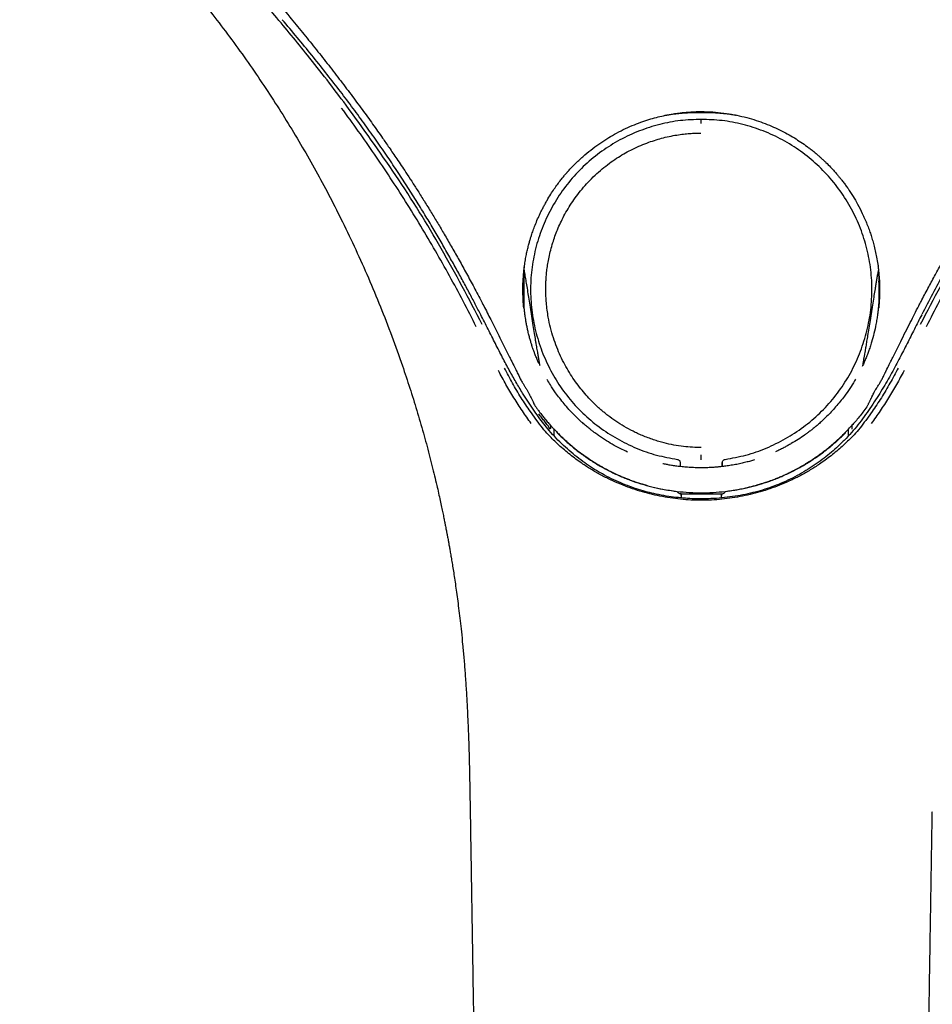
# Model space of a CAD drawing. Header units: millimetres. Extents: x 8 to 1762, y 12 to 2803.
# Tile 70 of 119: x 813 to 870, y 2290 to 2351. Entities that reach past the tile are written whole.
import ezdxf

# ---------------------------------------------------------------- set-up
doc = ezdxf.new("R2010")
doc.units = ezdxf.units.MM

msp = doc.modelspace()

# ---------------------------------------------------------------- linework, layer by layer
at = {"color": 7, "linetype": 'Continuous', "lineweight": 30}
for p, q in [((842.087, 2332.866), (842.082, 2332.87)), ((844.556, 2332.719), (844.554, 2332.749)), ((866.433, 2332.732), (866.434, 2332.757)), ((868.9, 2332.871), (868.897, 2332.867)), ((845.355, 2325.802), (844.963, 2326.349)), ((866.025, 2326.349), (865.633, 2325.802)), ((846.146, 2325.571), (846.183, 2325.504)), ((846.18, 2325.521), (846.183, 2325.504)), ((864.805, 2325.504), (864.842, 2325.571)), ((864.805, 2325.504), (864.814, 2325.553)), ((846.408, 2325.04), (846.408, 2324.866)), ((864.58, 2324.865), (864.58, 2325.04)), ((854.196, 2323.2), (854.196, 2322.957)), ((854.209, 2322.955), (854.209, 2323.221)), ((856.778, 2323.222), (856.778, 2322.955)), ((856.792, 2322.957), (856.792, 2323.2)), ((854.254, 2321.273), (855.494, 2321.274)), ((854.271, 2321.03), (854.254, 2321.273)), ((854.254, 2321.273), (854.254, 2321.032)), ((854.254, 2321.273), (854.254, 2321.273)), ((855.494, 2321.274), (856.733, 2321.273)), ((856.733, 2321.273), (856.716, 2321.022)), ((856.734, 2321.273), (856.733, 2321.273)), ((856.734, 2321.023), (856.734, 2321.273)), ((856.994, 2321.423), (857.369, 2321.479)), ((841.253, 2301.674), (841.253, 2301.674)), ((869.735, 2301.674), (869.734, 2301.674))]:
    msp.add_line(p, q, dxfattribs=at)
at = {"color": 7, "linetype": 'Continuous', "lineweight": 30, "flags": 128}
msp.add_lwpolyline([(846.595, 2325.078), (846.6, 2325.064), (846.605, 2325.047), (846.607, 2325.043), (846.607, 2325.042), (846.608, 2325.041), (846.608, 2325.041), (846.608, 2325.041)], dxfattribs=at)
at = {"color": 7, "linetype": 'Continuous', "lineweight": 30}
for points, knots in [([(816.021, 2365.869), (816.228, 2365.632), (816.634, 2365.168), (817.244, 2364.501), (817.835, 2363.869), (818.404, 2363.271), (818.95, 2362.707), (819.47, 2362.174), (819.978, 2361.657), (820.47, 2361.154), (820.946, 2360.669), (821.387, 2360.218), (821.794, 2359.801), (822.149, 2359.437), (822.457, 2359.121), (822.727, 2358.842), (822.99, 2358.57), (823.253, 2358.297), (823.517, 2358.022), (823.903, 2357.619), (824.411, 2357.083), (825.176, 2356.27), (826.077, 2355.298), (827.106, 2354.166), (828.126, 2353.018), (829.133, 2351.857), (830.058, 2350.764), (830.904, 2349.739), (831.674, 2348.787), (832.434, 2347.826), (833.177, 2346.865), (833.895, 2345.915), (834.58, 2344.989), (835.228, 2344.092), (835.711, 2343.408), (836.049, 2342.923), (836.26, 2342.618), (836.489, 2342.283), (836.737, 2341.917), (837.004, 2341.52), (837.308, 2341.061), (837.651, 2340.537), (838.032, 2339.943), (838.435, 2339.302), (838.842, 2338.641), (839.252, 2337.963), (839.661, 2337.271), (840.085, 2336.539), (840.522, 2335.769), (840.972, 2334.959), (841.432, 2334.108), (841.806, 2333.406), (842.022, 2332.986), (842.085, 2332.865)], [0, 0, 0, 0, 0.022688, 0.044418, 0.065177, 0.084954, 0.103741, 0.121534, 0.138333, 0.155684, 0.17186, 0.18687, 0.200718, 0.213408, 0.223101, 0.232101, 0.241041, 0.250022, 0.259043, 0.268107, 0.289637, 0.311403, 0.347243, 0.383434, 0.419609, 0.455783, 0.491975, 0.520776, 0.549606, 0.578461, 0.607317, 0.635505, 0.662667, 0.688794, 0.713878, 0.721936, 0.730628, 0.740197, 0.750641, 0.76196, 0.774153, 0.78964, 0.806336, 0.82424, 0.843351, 0.861433, 0.880479, 0.90049, 0.92147, 0.943424, 0.966359, 0.990285, 1, 1, 1, 1]), ([(868.903, 2332.865), (868.95, 2332.956), (869.135, 2333.316), (869.46, 2333.93), (869.871, 2334.694), (870.27, 2335.418), (870.655, 2336.104), (871.025, 2336.752), (871.391, 2337.38), (871.751, 2337.987), (872.103, 2338.571), (872.434, 2339.11), (872.744, 2339.606), (873.04, 2340.074), (873.325, 2340.518), (873.608, 2340.953), (873.889, 2341.379), (874.175, 2341.806), (874.465, 2342.234), (874.759, 2342.663), (875.057, 2343.094), (875.549, 2343.797), (876.246, 2344.77), (877.157, 2346.005), (878.09, 2347.231), (879.039, 2348.444), (879.912, 2349.529), (880.702, 2350.49), (881.406, 2351.329), (882.118, 2352.161), (882.835, 2352.985), (883.546, 2353.788), (884.24, 2354.56), (884.912, 2355.298), (885.566, 2356.005), (886.073, 2356.548), (886.446, 2356.944), (886.7, 2357.213), (886.977, 2357.505), (887.281, 2357.823), (887.61, 2358.167), (887.99, 2358.562), (888.423, 2359.009), (888.912, 2359.513), (889.438, 2360.053), (889.979, 2360.605), (890.531, 2361.169), (891.093, 2361.742), (891.684, 2362.344), (892.301, 2362.978), (892.942, 2363.646), (893.605, 2364.35), (894.286, 2365.092), (894.736, 2365.606), (894.966, 2365.869)], [0, 0, 0, 0, 0.007311, 0.028852, 0.049414, 0.069008, 0.087638, 0.105308, 0.122023, 0.139306, 0.155436, 0.170412, 0.184235, 0.196904, 0.209679, 0.22166, 0.233716, 0.245852, 0.258065, 0.270356, 0.282724, 0.295167, 0.331131, 0.367446, 0.40376, 0.440053, 0.476308, 0.502114, 0.527905, 0.553691, 0.579481, 0.605067, 0.629405, 0.652927, 0.675637, 0.697536, 0.705555, 0.714217, 0.723749, 0.734153, 0.74543, 0.757581, 0.77303, 0.789701, 0.807599, 0.82673, 0.844859, 0.863985, 0.884119, 0.90528, 0.927461, 0.950653, 0.974839, 1, 1, 1, 1]), ([(813.475, 2364.071), (813.633, 2363.891), (813.939, 2363.541), (814.391, 2363.039), (814.817, 2362.573), (815.216, 2362.143), (815.585, 2361.748), (815.924, 2361.389), (816.233, 2361.064), (816.512, 2360.771), (816.756, 2360.515), (816.966, 2360.295), (817.144, 2360.11), (817.298, 2359.949), (817.427, 2359.814), (817.531, 2359.705), (817.611, 2359.622), (817.669, 2359.561), (817.713, 2359.515), (817.751, 2359.475), (817.789, 2359.436), (817.827, 2359.396), (817.865, 2359.356), (817.936, 2359.282), (818.05, 2359.163), (818.208, 2358.998), (818.383, 2358.814), (818.574, 2358.613), (818.787, 2358.389), (819.039, 2358.125), (819.331, 2357.815), (819.667, 2357.458), (820.032, 2357.066), (820.426, 2356.641), (820.848, 2356.18), (821.297, 2355.684), (821.769, 2355.155), (822.254, 2354.605), (822.74, 2354.045), (823.221, 2353.483), (823.696, 2352.917), (824.375, 2352.094), (825.247, 2351.004), (826.294, 2349.63), (827.31, 2348.234), (828.292, 2346.817), (829.236, 2345.387), (830.14, 2343.944), (831.005, 2342.489), (831.831, 2341.025), (832.622, 2339.547), (833.413, 2337.988), (834.2, 2336.338), (834.98, 2334.593), (835.72, 2332.816), (836.421, 2331.007), (837.02, 2329.333), (837.53, 2327.801), (837.961, 2326.417), (838.296, 2325.266), (838.546, 2324.354), (838.723, 2323.687), (838.891, 2323.029), (839.046, 2322.4), (839.181, 2321.83), (839.297, 2321.322), (839.397, 2320.873), (839.484, 2320.469), (839.559, 2320.11), (839.624, 2319.795), (839.678, 2319.525), (839.722, 2319.306), (839.755, 2319.136), (839.779, 2319.01), (839.796, 2318.919), (839.81, 2318.847), (839.821, 2318.789), (839.833, 2318.728), (839.847, 2318.649), (839.869, 2318.534), (839.898, 2318.374), (839.934, 2318.176), (839.976, 2317.939), (840.024, 2317.664), (840.078, 2317.349), (840.137, 2316.996), (840.199, 2316.604), (840.266, 2316.172), (840.336, 2315.702), (840.408, 2315.192), (840.482, 2314.643), (840.557, 2314.055), (840.632, 2313.427), (840.709, 2312.73), (840.786, 2311.961), (840.863, 2311.117), (840.934, 2310.222), (840.999, 2309.278), (841.057, 2308.284), (841.106, 2307.262), (841.148, 2306.213), (841.181, 2305.139), (841.208, 2304.022), (841.23, 2302.86), (841.242, 2302.071), (841.249, 2301.67)], [0, 0, 0, 0, 0.010357, 0.020075, 0.029155, 0.037599, 0.045405, 0.052451, 0.058884, 0.064701, 0.069905, 0.074103, 0.077793, 0.080976, 0.083652, 0.08582, 0.087479, 0.088632, 0.089428, 0.090212, 0.090996, 0.091781, 0.092567, 0.093362, 0.096216, 0.099632, 0.103157, 0.10713, 0.111551, 0.116421, 0.122801, 0.129817, 0.137468, 0.145755, 0.154676, 0.164233, 0.174424, 0.18502, 0.195596, 0.206143, 0.216661, 0.227149, 0.251759, 0.276211, 0.300857, 0.325337, 0.349654, 0.373808, 0.397799, 0.421627, 0.445302, 0.469041, 0.495895, 0.522941, 0.550181, 0.577614, 0.60524, 0.625623, 0.646109, 0.666699, 0.676442, 0.686208, 0.695975, 0.705208, 0.713679, 0.720815, 0.727304, 0.733143, 0.738334, 0.742876, 0.746769, 0.750013, 0.752319, 0.754129, 0.755441, 0.756259, 0.757221, 0.757946, 0.758888, 0.760626, 0.762918, 0.765762, 0.76916, 0.77311, 0.777614, 0.782671, 0.78828, 0.794444, 0.80116, 0.808429, 0.816252, 0.824628, 0.833558, 0.84304, 0.854318, 0.866289, 0.878954, 0.892313, 0.906367, 0.921116, 0.935659, 0.950818, 0.966594, 0.982987, 1, 1, 1, 1]), ([(831.221, 2348.326), (830.889, 2348.738), (830.224, 2349.561), (829.208, 2350.78), (828.518, 2351.583), (828.174, 2351.984)], [0, 0, 0, 0, 0.333391, 0.666685, 1, 1, 1, 1]), ([(841.899, 2332.324), (841.786, 2332.543), (841.554, 2332.994), (841.188, 2333.688), (840.796, 2334.419), (840.375, 2335.187), (839.925, 2335.991), (839.454, 2336.813), (838.962, 2337.651), (838.45, 2338.503), (837.907, 2339.383), (837.332, 2340.291), (836.724, 2341.223), (836.081, 2342.179), (835.402, 2343.159), (834.686, 2344.161), (833.933, 2345.185), (833.146, 2346.224), (832.327, 2347.276), (831.475, 2348.342), (830.586, 2349.427), (829.974, 2350.151), (829.663, 2350.518)], [0, 0, 0, 0, 0.033686, 0.069444, 0.107275, 0.147181, 0.189161, 0.233212, 0.276637, 0.321891, 0.368961, 0.417833, 0.468485, 0.520896, 0.575094, 0.631088, 0.688874, 0.748452, 0.808714, 0.870715, 0.934469, 1, 1, 1, 1]), ([(881.324, 2350.518), (881.165, 2350.331), (880.837, 2349.943), (880.334, 2349.341), (879.807, 2348.701), (879.256, 2348.021), (878.682, 2347.301), (878.099, 2346.556), (877.509, 2345.786), (876.913, 2344.992), (876.302, 2344.159), (875.676, 2343.286), (875.039, 2342.372), (874.392, 2341.417), (873.737, 2340.418), (873.075, 2339.376), (872.407, 2338.291), (871.739, 2337.169), (871.073, 2336.012), (870.409, 2334.821), (869.745, 2333.593), (869.313, 2332.758), (869.095, 2332.337)], [0, 0, 0, 0, 0.033607, 0.069267, 0.106986, 0.146767, 0.188614, 0.232533, 0.275843, 0.320998, 0.368, 0.416847, 0.467535, 0.520062, 0.574439, 0.630653, 0.688686, 0.748517, 0.809011, 0.871204, 0.935081, 1, 1, 1, 1]), ([(833.594, 2345.256), (833.206, 2345.772), (832.428, 2346.805), (831.624, 2347.819), (831.221, 2348.326)], [0, 0, 0, 0, 0.499473, 1, 1, 1, 1]), ([(841.625, 2331.579), (841.357, 2332.107), (840.821, 2333.16), (839.978, 2334.721), (839.107, 2336.266), (838.205, 2337.794), (837.279, 2339.296), (836.33, 2340.771), (835.357, 2342.221), (834.357, 2343.655), (833.667, 2344.596), (833.322, 2345.066)], [0, 0, 0, 0, 0.112178, 0.224231, 0.336192, 0.448096, 0.559977, 0.669874, 0.779819, 0.889848, 1, 1, 1, 1]), ([(841.991, 2331.722), (841.17, 2333.291), (839.53, 2336.425), (836.715, 2340.942), (834.635, 2343.818), (833.594, 2345.256)], [0, 0, 0, 0, 0.333731, 0.666746, 1, 1, 1, 1]), ([(844.553, 2332.749), (844.543, 2332.862), (844.521, 2333.102), (844.502, 2333.484), (844.496, 2333.812), (844.499, 2334.074), (844.504, 2334.258), (844.512, 2334.448), (844.525, 2334.644), (844.541, 2334.847), (844.567, 2335.112), (844.607, 2335.427), (844.664, 2335.78), (844.727, 2336.103), (844.794, 2336.396), (844.861, 2336.661), (844.926, 2336.896), (844.989, 2337.102), (845.063, 2337.332), (845.159, 2337.609), (845.291, 2337.955), (845.422, 2338.263), (845.541, 2338.523), (845.639, 2338.726), (845.745, 2338.936), (845.862, 2339.154), (846.017, 2339.427), (846.206, 2339.739), (846.426, 2340.073), (846.636, 2340.369), (846.826, 2340.619), (846.994, 2340.828), (847.134, 2340.995), (847.226, 2341.1), (847.272, 2341.153), (847.284, 2341.166), (847.296, 2341.179), (847.307, 2341.192), (847.319, 2341.205), (847.33, 2341.217), (847.492, 2341.396), (847.81, 2341.726), (848.3, 2342.174), (848.795, 2342.575), (849.289, 2342.931), (849.778, 2343.245), (850.289, 2343.537), (850.818, 2343.804), (851.36, 2344.041), (851.878, 2344.236), (852.369, 2344.395), (852.829, 2344.521), (853.258, 2344.62), (853.652, 2344.695), (854.012, 2344.75), (854.335, 2344.79), (854.608, 2344.815), (854.834, 2344.831), (855.018, 2344.841), (855.174, 2344.846), (855.305, 2344.849), (855.408, 2344.851), (855.468, 2344.851), (855.493, 2344.851)], [0, 0, 0, 0, 0.018563, 0.039364, 0.062392, 0.072047, 0.082045, 0.092387, 0.103073, 0.114104, 0.125481, 0.14647, 0.165906, 0.1838, 0.200156, 0.214977, 0.228261, 0.240005, 0.250196, 0.267675, 0.287807, 0.310594, 0.322259, 0.334516, 0.347366, 0.360809, 0.374848, 0.398671, 0.420451, 0.440188, 0.457879, 0.471751, 0.484033, 0.493522, 0.49451, 0.495482, 0.496439, 0.497379, 0.498304, 0.499213, 0.500107, 0.53784, 0.574017, 0.60867, 0.641823, 0.673494, 0.703693, 0.738003, 0.770219, 0.80035, 0.828402, 0.854381, 0.878288, 0.900126, 0.919893, 0.937589, 0.953209, 0.964636, 0.974616, 0.983146, 0.990222, 0.99584, 1, 1, 1, 1]), ([(853.231, 2344.61), (853.269, 2344.618), (853.343, 2344.632), (853.44, 2344.649), (853.535, 2344.665), (853.652, 2344.684), (853.784, 2344.703), (853.917, 2344.72), (854.029, 2344.732), (854.106, 2344.741), (854.169, 2344.747), (854.263, 2344.755), (854.39, 2344.766), (854.556, 2344.777), (854.762, 2344.788), (855.006, 2344.796), (855.254, 2344.8), (855.422, 2344.797), (855.494, 2344.796)], [0, 0, 0, 0, 0.0754804, 0.1476606, 0.2161176, 0.2819516, 0.351736, 0.4197353, 0.4777647, 0.5260627, 0.5535657, 0.5887311, 0.6341453, 0.6906558, 0.7586803, 0.8384498, 0.9301115, 1, 1, 1, 1]), ([(855.493, 2344.854), (855.494, 2344.843), (855.494, 2344.827), (855.495, 2344.802), (855.494, 2344.8), (855.494, 2344.8)], [0, 0, 0, 0, 0.573073, 0.8576782, 1, 1, 1, 1]), ([(855.493, 2344.851), (855.729, 2344.846), (856.192, 2344.837), (856.872, 2344.769), (857.523, 2344.665), (858.144, 2344.527), (858.736, 2344.361), (859.296, 2344.17), (859.825, 2343.958), (860.324, 2343.729), (860.791, 2343.486), (861.229, 2343.232), (861.636, 2342.971), (861.929, 2342.765), (862.12, 2342.624), (862.223, 2342.545), (862.359, 2342.439), (862.522, 2342.306), (862.705, 2342.152), (862.875, 2342.001), (863.034, 2341.854), (863.231, 2341.666), (863.452, 2341.442), (863.686, 2341.188), (863.87, 2340.976), (864.011, 2340.805), (864.117, 2340.674), (864.192, 2340.578), (864.258, 2340.491), (864.321, 2340.407), (864.396, 2340.305), (864.47, 2340.201), (864.626, 2339.977), (864.855, 2339.626), (865.15, 2339.118), (865.347, 2338.733), (865.465, 2338.483), (865.506, 2338.392), (865.547, 2338.302), (865.586, 2338.214), (865.652, 2338.059), (865.749, 2337.82), (865.864, 2337.511), (865.971, 2337.194), (866.068, 2336.878), (866.161, 2336.533), (866.249, 2336.159), (866.329, 2335.755), (866.394, 2335.332), (866.445, 2334.889), (866.477, 2334.451), (866.491, 2334.028), (866.49, 2333.648), (866.478, 2333.31), (866.459, 2333.015), (866.442, 2332.833), (866.434, 2332.749)], [0, 0, 0, 0, 0.038394, 0.075484, 0.111316, 0.145921, 0.179321, 0.211532, 0.242564, 0.272424, 0.301119, 0.328651, 0.355024, 0.38024, 0.387094, 0.393857, 0.401578, 0.415202, 0.42822, 0.440632, 0.452437, 0.463636, 0.485126, 0.50394, 0.520051, 0.530952, 0.540118, 0.547553, 0.550946, 0.557861, 0.564774, 0.571684, 0.57859, 0.609389, 0.640144, 0.67455, 0.679955, 0.685359, 0.690762, 0.696165, 0.70102, 0.718302, 0.73831, 0.754825, 0.772816, 0.79225, 0.813126, 0.835451, 0.859411, 0.882881, 0.908128, 0.931088, 0.951764, 0.970149, 0.986233, 1, 1, 1, 1]), ([(855.494, 2344.797), (855.586, 2344.798), (855.758, 2344.799), (855.996, 2344.796), (856.199, 2344.789), (856.365, 2344.781), (856.49, 2344.773), (856.581, 2344.767), (856.647, 2344.762), (856.747, 2344.754), (856.865, 2344.742), (856.992, 2344.729), (857.091, 2344.717), (857.197, 2344.703), (857.304, 2344.688), (857.435, 2344.668), (857.553, 2344.649), (857.622, 2344.636), (857.644, 2344.632)], [0, 0, 0, 0, 0.093213, 0.174309, 0.243349, 0.300399, 0.345567, 0.374297, 0.397375, 0.420449, 0.492553, 0.555342, 0.623783, 0.693875, 0.7644, 0.835353, 0.947789, 1, 1, 1, 1]), ([(877.393, 2345.256), (876.353, 2343.818), (874.273, 2340.942), (871.458, 2336.425), (869.818, 2333.291), (868.997, 2331.722)], [0, 0, 0, 0, 0.333254, 0.666269, 1, 1, 1, 1]), ([(877.665, 2345.066), (877.314, 2344.587), (876.612, 2343.629), (875.595, 2342.169), (874.605, 2340.692), (873.646, 2339.197), (872.723, 2337.695), (871.834, 2336.184), (870.979, 2334.666), (870.152, 2333.132), (869.626, 2332.097), (869.362, 2331.579)], [0, 0, 0, 0, 0.112153, 0.22418, 0.336121, 0.448014, 0.559896, 0.669804, 0.779769, 0.889824, 1, 1, 1, 1]), ([(855.494, 2344.371), (855.064, 2344.356), (854.202, 2344.326), (852.921, 2344.077), (851.668, 2343.68), (850.468, 2343.125), (849.348, 2342.422), (848.324, 2341.587), (847.413, 2340.629), (846.629, 2339.565), (845.983, 2338.412), (845.487, 2337.187), (845.148, 2335.909), (844.969, 2334.601), (844.96, 2333.282), (845.117, 2331.971), (845.434, 2330.688), (845.904, 2329.452), (846.521, 2328.284), (847.279, 2327.203), (848.173, 2326.231), (849.182, 2325.379), (850.29, 2324.655), (851.478, 2324.075), (852.726, 2323.633), (853.591, 2323.476), (854.024, 2323.398)], [0, 0, 0, 0, 0.04077, 0.081861, 0.123507, 0.165371, 0.207077, 0.248801, 0.290577, 0.332329, 0.374033, 0.415784, 0.457592, 0.499272, 0.54087, 0.582574, 0.624354, 0.666147, 0.707889, 0.749551, 0.791209, 0.832945, 0.874742, 0.916546, 0.958305, 1, 1, 1, 1]), ([(855.494, 2344.117), (855.493, 2344.152), (855.493, 2344.225), (855.493, 2344.3), (855.493, 2344.35), (855.493, 2344.357), (855.494, 2344.36)], [0, 0, 0, 0, 0.24751, 0.500016, 0.752514, 1, 1, 1, 1]), ([(856.964, 2323.398), (857.396, 2323.476), (858.262, 2323.633), (859.51, 2324.075), (860.698, 2324.656), (861.805, 2325.379), (862.815, 2326.231), (863.708, 2327.203), (864.466, 2328.284), (865.083, 2329.452), (865.553, 2330.688), (865.87, 2331.972), (866.028, 2333.282), (866.019, 2334.602), (865.839, 2335.91), (865.5, 2337.187), (865.005, 2338.413), (864.358, 2339.565), (863.574, 2340.63), (862.662, 2341.587), (861.639, 2342.423), (860.518, 2343.125), (859.319, 2343.681), (858.066, 2344.077), (856.785, 2344.326), (855.923, 2344.356), (855.494, 2344.371)], [0, 0, 0, 0, 0.041692, 0.083451, 0.125255, 0.167053, 0.20879, 0.250448, 0.29211, 0.333853, 0.375647, 0.417428, 0.459133, 0.500732, 0.542413, 0.584225, 0.625984, 0.667692, 0.709442, 0.751223, 0.792952, 0.834656, 0.876527, 0.918167, 0.959233, 1, 1, 1, 1]), ([(855.494, 2324.13), (855.315, 2324.133), (854.947, 2324.139), (854.383, 2324.192), (853.795, 2324.281), (853.289, 2324.392), (852.869, 2324.507), (852.541, 2324.61), (852.204, 2324.729), (851.879, 2324.86), (851.572, 2324.995), (851.196, 2325.177), (850.744, 2325.422), (850.223, 2325.75), (849.826, 2326.037), (849.54, 2326.264), (849.353, 2326.42), (849.167, 2326.584), (848.985, 2326.753), (848.814, 2326.92), (848.587, 2327.151), (848.307, 2327.46), (847.976, 2327.864), (847.658, 2328.297), (847.357, 2328.759), (847.075, 2329.25), (846.816, 2329.77), (846.579, 2330.323), (846.37, 2330.909), (846.194, 2331.528), (846.072, 2332.098), (845.992, 2332.609), (845.945, 2333.038), (845.925, 2333.338), (845.918, 2333.507), (845.916, 2333.56), (845.914, 2333.614), (845.913, 2333.672), (845.912, 2333.725), (845.91, 2333.823), (845.909, 2333.977), (845.911, 2334.207), (845.922, 2334.474), (845.944, 2334.777), (845.981, 2335.115), (846.036, 2335.485), (846.113, 2335.886), (846.214, 2336.319), (846.336, 2336.749), (846.476, 2337.169), (846.632, 2337.575), (846.817, 2337.994), (847.032, 2338.426), (847.283, 2338.866), (847.567, 2339.311), (847.885, 2339.753), (848.236, 2340.188), (848.625, 2340.616), (849.046, 2341.024), (849.487, 2341.403), (849.932, 2341.742), (850.378, 2342.042), (850.82, 2342.305), (851.282, 2342.548), (851.757, 2342.765), (852.243, 2342.956), (852.707, 2343.11), (853.171, 2343.24), (853.629, 2343.345), (854.078, 2343.425), (854.485, 2343.477), (854.851, 2343.508), (855.172, 2343.523), (855.371, 2343.525), (855.463, 2343.526)], [0, 0, 0, 0, 0.017662, 0.036294, 0.055886, 0.076448, 0.087607, 0.099034, 0.110729, 0.123124, 0.133992, 0.14429, 0.164883, 0.185479, 0.206076, 0.214169, 0.222261, 0.230553, 0.239059, 0.247256, 0.25462, 0.271646, 0.289141, 0.30709, 0.325486, 0.344332, 0.363642, 0.383426, 0.40421, 0.42547, 0.447212, 0.461825, 0.476648, 0.489865, 0.491608, 0.493353, 0.495102, 0.496949, 0.499037, 0.500364, 0.506663, 0.514221, 0.523017, 0.533037, 0.544276, 0.556505, 0.569926, 0.584559, 0.600414, 0.613959, 0.628262, 0.643325, 0.659164, 0.67594, 0.693267, 0.711246, 0.729695, 0.748446, 0.768387, 0.787535, 0.805931, 0.823604, 0.840567, 0.856822, 0.875053, 0.892246, 0.908342, 0.923322, 0.939769, 0.954744, 0.968261, 0.980323, 0.990913, 1, 1, 1, 1]), ([(844.573, 2335.065), (844.572, 2335.044), (844.568, 2334.978), (844.564, 2334.869), (844.559, 2334.738), (844.556, 2334.611), (844.555, 2334.489), (844.555, 2334.409), (844.555, 2334.369)], [0, 0, 0, 0, 0.091648, 0.283791, 0.472434, 0.654596, 0.830974, 1, 1, 1, 1]), ([(844.563, 2334.99), (844.563, 2334.991), (844.563, 2334.991), (844.563, 2334.997), (844.564, 2335.005), (844.565, 2335.016), (844.566, 2335.033), (844.568, 2335.059), (844.571, 2335.094), (844.575, 2335.133), (844.579, 2335.171), (844.583, 2335.207), (844.586, 2335.232), (844.588, 2335.249), (844.589, 2335.26), (844.591, 2335.274), (844.593, 2335.293), (844.596, 2335.315), (844.598, 2335.332), (844.599, 2335.34)], [0, 0, 0, 0, 0.06113, 0.11471, 0.167924, 0.222538, 0.28129, 0.376836, 0.472477, 0.567883, 0.65582, 0.726855, 0.799406, 0.820026, 0.841793, 0.870615, 0.908271, 0.954771, 1, 1, 1, 1]), ([(844.567, 2335.045), (844.575, 2335.002), (844.606, 2334.834), (844.656, 2334.544), (844.722, 2334.147), (844.79, 2333.728), (844.864, 2333.266), (844.944, 2332.766), (845.028, 2332.226), (845.113, 2331.687), (845.192, 2331.194), (845.253, 2330.817), (845.299, 2330.54), (845.331, 2330.349), (845.361, 2330.176), (845.395, 2329.984), (845.434, 2329.766), (845.477, 2329.52), (845.511, 2329.33), (845.53, 2329.222), (845.535, 2329.196)], [0, 0, 0, 0, 0.022312, 0.086132, 0.14915, 0.225612, 0.301034, 0.386133, 0.481681, 0.577856, 0.662039, 0.73423, 0.771155, 0.803917, 0.832515, 0.860112, 0.902356, 0.944598, 0.986838, 1, 1, 1, 1]), ([(865.458, 2329.208), (865.464, 2329.24), (865.481, 2329.338), (865.509, 2329.502), (865.544, 2329.703), (865.578, 2329.899), (865.617, 2330.121), (865.661, 2330.381), (865.714, 2330.697), (865.775, 2331.069), (865.844, 2331.499), (865.923, 2331.992), (866.004, 2332.513), (866.085, 2333.026), (866.16, 2333.496), (866.223, 2333.885), (866.275, 2334.2), (866.317, 2334.455), (866.359, 2334.702), (866.393, 2334.898), (866.415, 2335.016), (866.421, 2335.048)], [0, 0, 0, 0, 0.015985, 0.050432, 0.084879, 0.119324, 0.151089, 0.199016, 0.253175, 0.313566, 0.389759, 0.474, 0.566808, 0.656902, 0.737281, 0.807943, 0.856647, 0.899353, 0.938875, 0.983576, 1, 1, 1, 1]), ([(866.388, 2335.341), (866.389, 2335.331), (866.392, 2335.312), (866.395, 2335.287), (866.398, 2335.266), (866.4, 2335.249), (866.402, 2335.235), (866.403, 2335.221), (866.407, 2335.186), (866.413, 2335.133), (866.419, 2335.071), (866.422, 2335.033), (866.423, 2335.012), (866.424, 2335.002), (866.424, 2334.995), (866.425, 2334.99), (866.425, 2334.991), (866.425, 2334.991)], [0, 0, 0, 0, 0.056619, 0.111399, 0.154205, 0.185223, 0.212739, 0.241293, 0.270882, 0.436043, 0.583361, 0.730458, 0.790544, 0.846755, 0.904157, 0.965151, 1, 1, 1, 1]), ([(866.422, 2335.026), (866.423, 2335.012), (866.428, 2334.92), (866.432, 2334.768), (866.434, 2334.588), (866.433, 2334.461), (866.432, 2334.394), (866.432, 2334.37)], [0, 0, 0, 0, 0.063094, 0.419253, 0.694241, 0.88787, 1, 1, 1, 1]), ([(844.556, 2334.37), (844.554, 2334.229), (844.551, 2333.949), (844.551, 2333.665), (844.551, 2333.523)], [0, 0, 0, 0, 0.499814, 1, 1, 1, 1]), ([(866.432, 2334.37), (866.434, 2334.229), (866.437, 2333.949), (866.436, 2333.665), (866.436, 2333.523)], [0, 0, 0, 0, 0.499814, 1, 1, 1, 1]), ([(844.551, 2333.523), (844.551, 2333.442), (844.551, 2333.315), (844.552, 2333.137), (844.552, 2333.024), (844.552, 2332.954), (844.553, 2332.934), (844.553, 2332.887), (844.553, 2332.835), (844.554, 2332.777), (844.554, 2332.761), (844.554, 2332.757), (844.555, 2332.749), (844.555, 2332.741), (844.555, 2332.735)], [0, 0, 0, 0, 0.320067, 0.507014, 0.702539, 0.755807, 0.771318, 0.779416, 0.929741, 0.965319, 0.9753, 0.978341, 0.980084, 1, 1, 1, 1]), ([(866.436, 2333.523), (866.436, 2333.396), (866.436, 2333.2), (866.435, 2332.954), (866.435, 2332.821), (866.433, 2332.745), (866.432, 2332.719)], [0, 0, 0, 0, 0.500059, 0.775158, 0.922247, 1, 1, 1, 1]), ([(842.082, 2332.87), (842.226, 2332.588), (842.54, 2331.975), (843.016, 2331.03), (843.403, 2330.256), (843.658, 2329.744), (843.747, 2329.565), (843.781, 2329.497)], [0, 0, 0, 0, 0.251546, 0.545838, 0.840696, 0.939469, 1, 1, 1, 1]), ([(845.484, 2329.309), (845.47, 2329.339), (845.425, 2329.438), (845.349, 2329.62), (845.264, 2329.833), (845.194, 2330.018), (845.142, 2330.163), (845.098, 2330.291), (845.049, 2330.439), (844.991, 2330.624), (844.927, 2330.847), (844.862, 2331.091), (844.804, 2331.337), (844.752, 2331.58), (844.708, 2331.807), (844.672, 2332.021), (844.646, 2332.192), (844.628, 2332.32), (844.617, 2332.409), (844.608, 2332.477), (844.601, 2332.541), (844.592, 2332.617), (844.581, 2332.719), (844.568, 2332.858), (844.558, 2332.971), (844.553, 2333.041), (844.552, 2333.049)], [0, 0, 0, 0, 0.028759, 0.096393, 0.167672, 0.218044, 0.259359, 0.293326, 0.329849, 0.382431, 0.441284, 0.505132, 0.574103, 0.631998, 0.6931, 0.749218, 0.795469, 0.823803, 0.846266, 0.862793, 0.875097, 0.893613, 0.918476, 0.949784, 0.99361, 1, 1, 1, 1]), ([(866.435, 2333.048), (866.432, 2333.005), (866.425, 2332.919), (866.414, 2332.8), (866.403, 2332.689), (866.392, 2332.581), (866.378, 2332.468), (866.356, 2332.288), (866.32, 2332.04), (866.251, 2331.645), (866.149, 2331.17), (866.023, 2330.706), (865.906, 2330.336), (865.808, 2330.056), (865.708, 2329.789), (865.602, 2329.53), (865.507, 2329.312), (865.445, 2329.181), (865.424, 2329.135)], [0, 0, 0, 0, 0.029623, 0.05853, 0.082533, 0.107766, 0.134567, 0.162913, 0.235555, 0.311082, 0.44673, 0.579091, 0.656167, 0.729797, 0.802133, 0.878637, 0.957848, 1, 1, 1, 1]), ([(866.432, 2332.719), (866.432, 2332.724), (866.433, 2332.734), (866.434, 2332.744), (866.435, 2332.749)], [0, 0, 0, 0, 0.500029, 1, 1, 1, 1]), ([(867.188, 2329.46), (867.225, 2329.534), (867.344, 2329.773), (867.546, 2330.178), (867.906, 2330.9), (868.357, 2331.798), (868.731, 2332.528), (868.905, 2332.869)], [0, 0, 0, 0, 0.064811, 0.2100189, 0.3558659, 0.6995506, 1, 1, 1, 1]), ([(843.25, 2329.668), (843.101, 2329.958), (842.8, 2330.542), (842.354, 2331.43), (842.051, 2332.025), (841.899, 2332.324)], [0, 0, 0, 0, 0.329218, 0.662591, 1, 1, 1, 1]), ([(869.089, 2332.324), (868.936, 2332.025), (868.634, 2331.43), (868.188, 2330.542), (867.887, 2329.958), (867.737, 2329.668)], [0, 0, 0, 0, 0.337409, 0.670782, 1, 1, 1, 1]), ([(855.496, 2320.964), (855.354, 2320.965), (855.027, 2320.969), (854.507, 2320.999), (853.928, 2321.053), (853.325, 2321.137), (852.737, 2321.247), (852.17, 2321.381), (851.627, 2321.537), (851.076, 2321.724), (850.517, 2321.946), (849.954, 2322.203), (849.417, 2322.484), (848.906, 2322.785), (848.422, 2323.103), (847.942, 2323.453), (847.468, 2323.837), (847.002, 2324.255), (846.545, 2324.704), (846.143, 2325.149), (845.785, 2325.589), (845.457, 2326.026), (845.126, 2326.493), (844.798, 2326.982), (844.443, 2327.541), (844.061, 2328.18), (843.651, 2328.908), (843.386, 2329.412), (843.25, 2329.668)], [0, 0, 0, 0, 0.025881, 0.059596, 0.095113, 0.132399, 0.17143, 0.205284, 0.240356, 0.276719, 0.314444, 0.35356, 0.394095, 0.429996, 0.466993, 0.505078, 0.544067, 0.584117, 0.625342, 0.666441, 0.69936, 0.734174, 0.770708, 0.807571, 0.844931, 0.894907, 0.946459, 1, 1, 1, 1]), ([(867.737, 2329.668), (867.656, 2329.513), (867.49, 2329.197), (867.229, 2328.717), (866.95, 2328.224), (866.651, 2327.717), (866.329, 2327.198), (865.988, 2326.676), (865.627, 2326.158), (865.253, 2325.652), (864.857, 2325.162), (864.422, 2324.682), (863.97, 2324.24), (863.517, 2323.834), (863.067, 2323.468), (862.588, 2323.116), (862.08, 2322.781), (861.543, 2322.465), (860.977, 2322.172), (860.407, 2321.916), (859.836, 2321.694), (859.268, 2321.505), (858.675, 2321.341), (858.059, 2321.205), (857.42, 2321.098), (856.761, 2321.02), (856.117, 2320.973), (855.693, 2320.967), (855.495, 2320.965)], [0, 0, 0, 0, 0.032303, 0.065947, 0.100967, 0.137435, 0.175469, 0.215245, 0.254564, 0.294794, 0.334535, 0.375575, 0.419133, 0.455361, 0.492452, 0.530545, 0.569455, 0.609143, 0.649621, 0.690897, 0.727681, 0.765098, 0.803234, 0.842172, 0.881939, 0.922545, 0.96397, 1, 1, 1, 1]), ([(844.963, 2326.349), (844.767, 2326.632), (844.376, 2327.198), (843.851, 2328.101), (843.522, 2328.719), (843.357, 2329.029)], [0, 0, 0, 0, 0.331803, 0.664599, 1, 1, 1, 1]), ([(843.782, 2329.495), (843.817, 2329.424), (843.908, 2329.242), (844.044, 2328.969), (844.211, 2328.629), (844.351, 2328.332), (844.498, 2328.083), (844.583, 2327.949), (844.647, 2327.85), (844.691, 2327.781), (844.724, 2327.728), (844.739, 2327.705)], [0, 0, 0, 0, 0.116195, 0.29994, 0.449539, 0.673681, 0.783437, 0.877317, 0.908053, 0.959071, 1, 1, 1, 1]), ([(867.631, 2329.029), (867.466, 2328.719), (867.136, 2328.101), (866.612, 2327.198), (866.22, 2326.632), (866.025, 2326.349)], [0, 0, 0, 0, 0.335401, 0.668197, 1, 1, 1, 1]), ([(866.249, 2327.705), (866.251, 2327.709), (866.276, 2327.749), (866.344, 2327.855), (866.446, 2328.013), (866.562, 2328.203), (866.652, 2328.369), (866.722, 2328.512), (866.77, 2328.611), (866.808, 2328.691), (866.838, 2328.755), (866.866, 2328.812), (866.948, 2328.977), (867.05, 2329.182), (867.148, 2329.379), (867.182, 2329.447), (867.187, 2329.458)], [0, 0, 0, 0, 0.006406, 0.073228, 0.190068, 0.291388, 0.409399, 0.47554, 0.529967, 0.574421, 0.609836, 0.636622, 0.669324, 0.886265, 0.98153, 1, 1, 1, 1]), ([(845.01, 2325.613), (844.827, 2325.871), (844.46, 2326.387), (843.944, 2327.192), (843.448, 2328.018), (843.142, 2328.587), (842.989, 2328.873)], [0, 0, 0, 0, 0.248683, 0.497861, 0.748079, 1, 1, 1, 1]), ([(850.946, 2323.855), (850.797, 2323.924), (850.478, 2324.073), (850.007, 2324.33), (849.605, 2324.574), (849.288, 2324.784), (849.089, 2324.923), (848.926, 2325.042), (848.783, 2325.15), (848.61, 2325.285), (848.405, 2325.452), (848.172, 2325.654), (847.914, 2325.891), (847.63, 2326.17), (847.334, 2326.484), (847.042, 2326.821), (846.766, 2327.165), (846.482, 2327.552), (846.223, 2327.935), (846.06, 2328.211), (845.995, 2328.322)], [0, 0, 0, 0, 0.0725, 0.15514, 0.237735, 0.280972, 0.32418, 0.34556, 0.371102, 0.403693, 0.443322, 0.488669, 0.5407, 0.599505, 0.665084, 0.732122, 0.796995, 0.859669, 0.943672, 1, 1, 1, 1]), ([(865.011, 2328.355), (864.99, 2328.316), (864.878, 2328.116), (864.649, 2327.762), (864.354, 2327.339), (864.06, 2326.961), (863.788, 2326.636), (863.515, 2326.335), (863.253, 2326.065), (863.01, 2325.832), (862.79, 2325.632), (862.609, 2325.476), (862.466, 2325.357), (862.357, 2325.27), (862.279, 2325.208), (862.207, 2325.152), (862.136, 2325.098), (862.048, 2325.032), (861.959, 2324.967), (861.766, 2324.829), (861.465, 2324.625), (861.115, 2324.41), (860.827, 2324.247), (860.606, 2324.128), (860.385, 2324.016), (860.205, 2323.928), (860.099, 2323.88), (860.067, 2323.866)], [0, 0, 0, 0, 0.0194938, 0.0999426, 0.1844718, 0.2460498, 0.3106159, 0.3715361, 0.4262801, 0.4769988, 0.5209436, 0.5581901, 0.5831192, 0.6037767, 0.6201576, 0.6276137, 0.6438929, 0.6601714, 0.6764489, 0.6927248, 0.7653538, 0.8379182, 0.8749093, 0.9118731, 0.9488066, 0.9844593, 1, 1, 1, 1]), ([(867.999, 2328.873), (867.845, 2328.587), (867.54, 2328.018), (867.044, 2327.192), (866.527, 2326.387), (866.161, 2325.871), (865.978, 2325.613)], [0, 0, 0, 0, 0.251921, 0.502139, 0.751317, 1, 1, 1, 1]), ([(844.737, 2327.709), (844.753, 2327.682), (844.787, 2327.626), (844.817, 2327.568), (844.832, 2327.539)], [0, 0, 0, 0, 0.490476, 1, 1, 1, 1]), ([(866.155, 2327.539), (866.171, 2327.568), (866.2, 2327.626), (866.234, 2327.681), (866.251, 2327.708)], [0, 0, 0, 0, 0.510228, 1, 1, 1, 1]), ([(844.832, 2327.539), (844.842, 2327.518), (844.882, 2327.438), (844.938, 2327.326), (844.998, 2327.203), (845.055, 2327.084), (845.113, 2326.96), (845.179, 2326.827), (845.219, 2326.755), (845.239, 2326.719)], [0, 0, 0, 0, 0.073672, 0.291921, 0.407226, 0.521465, 0.731828, 0.868793, 1, 1, 1, 1]), ([(865.749, 2326.719), (865.759, 2326.738), (865.781, 2326.777), (865.814, 2326.841), (865.847, 2326.907), (865.881, 2326.978), (865.913, 2327.044), (865.941, 2327.103), (865.965, 2327.154), (865.988, 2327.202), (866.014, 2327.254), (866.051, 2327.328), (866.098, 2327.423), (866.136, 2327.501), (866.155, 2327.539)], [0, 0, 0, 0, 0.068997, 0.145801, 0.231998, 0.307296, 0.406066, 0.477711, 0.527054, 0.590916, 0.65462, 0.718205, 0.861104, 1, 1, 1, 1]), ([(845.239, 2326.72), (845.271, 2326.671), (845.34, 2326.566), (845.466, 2326.402), (845.606, 2326.212), (845.769, 2326.003), (845.954, 2325.778), (846.088, 2325.625), (846.158, 2325.545)], [0, 0, 0, 0, 0.115197, 0.253458, 0.412886, 0.589662, 0.785173, 1, 1, 1, 1]), ([(865.749, 2326.719), (865.675, 2326.612), (865.526, 2326.398), (865.294, 2326.095), (865.063, 2325.81), (864.906, 2325.632), (864.83, 2325.545)], [0, 0, 0, 0, 0.261958, 0.520402, 0.76635, 1, 1, 1, 1]), ([(846.184, 2325.265), (846.133, 2325.343), (846.028, 2325.503), (845.844, 2325.729), (845.663, 2325.967), (845.541, 2326.126), (845.48, 2326.206)], [0, 0, 0, 0, 0.237844, 0.488737, 0.74344, 1, 1, 1, 1]), ([(846.072, 2324.914), (845.947, 2325.054), (845.694, 2325.338), (845.469, 2325.646), (845.355, 2325.802)], [0, 0, 0, 0, 0.493703, 1, 1, 1, 1]), ([(846.158, 2325.545), (846.194, 2325.504), (846.275, 2325.414), (846.41, 2325.269), (846.571, 2325.101), (846.759, 2324.912), (846.959, 2324.72), (847.166, 2324.53), (847.378, 2324.344), (847.608, 2324.151), (847.843, 2323.963), (848.119, 2323.753), (848.424, 2323.534), (848.759, 2323.312), (849.038, 2323.139), (849.262, 2323.006), (849.431, 2322.91), (849.543, 2322.849), (849.603, 2322.817), (849.621, 2322.807), (849.638, 2322.798), (849.655, 2322.788), (849.673, 2322.779), (849.803, 2322.71), (850.038, 2322.591), (850.369, 2322.436), (850.669, 2322.306), (850.935, 2322.198), (851.156, 2322.114), (851.334, 2322.049), (851.474, 2322.001), (851.581, 2321.965), (851.659, 2321.94), (851.704, 2321.926), (851.73, 2321.917), (851.743, 2321.913), (851.754, 2321.91), (851.763, 2321.907), (851.771, 2321.905), (851.865, 2321.875), (852.061, 2321.817), (852.372, 2321.732), (852.724, 2321.646), (853.117, 2321.563), (853.551, 2321.486), (853.857, 2321.446), (854.016, 2321.425)], [0, 0, 0, 0, 0.018056, 0.039963, 0.065717, 0.095307, 0.128731, 0.157688, 0.189016, 0.222716, 0.257822, 0.289428, 0.338591, 0.383365, 0.42375, 0.448002, 0.470343, 0.488424, 0.490683, 0.492916, 0.495123, 0.497305, 0.499462, 0.501594, 0.546523, 0.587015, 0.623072, 0.654697, 0.681886, 0.701153, 0.717339, 0.730442, 0.738248, 0.74432, 0.745959, 0.747406, 0.74866, 0.749721, 0.75059, 0.751267, 0.782268, 0.817461, 0.856838, 0.90039, 0.948111, 1, 1, 1, 1]), ([(846.183, 2325.504), (846.19, 2325.459), (846.202, 2325.378), (846.189, 2325.299), (846.184, 2325.265)], [0, 0, 0, 0, 0.561778, 1, 1, 1, 1]), ([(856.972, 2321.425), (857.106, 2321.442), (857.367, 2321.476), (857.74, 2321.539), (858.084, 2321.607), (858.388, 2321.676), (858.654, 2321.743), (858.831, 2321.791), (858.94, 2321.822), (858.988, 2321.835), (859.034, 2321.849), (859.08, 2321.863), (859.124, 2321.876), (859.168, 2321.889), (859.204, 2321.901), (859.238, 2321.911), (859.287, 2321.927), (859.367, 2321.952), (859.485, 2321.992), (859.637, 2322.044), (859.82, 2322.11), (860.035, 2322.191), (860.28, 2322.29), (860.518, 2322.392), (860.744, 2322.495), (860.897, 2322.568), (861.004, 2322.62), (861.062, 2322.649), (861.12, 2322.678), (861.179, 2322.708), (861.238, 2322.739), (861.5, 2322.876), (861.956, 2323.135), (862.586, 2323.544), (863.19, 2323.99), (863.766, 2324.472), (864.317, 2324.988), (864.659, 2325.359), (864.83, 2325.545)], [0, 0, 0, 0, 0.043896, 0.084842, 0.122839, 0.157885, 0.186281, 0.212383, 0.217928, 0.223356, 0.228669, 0.233866, 0.238947, 0.243912, 0.248761, 0.251365, 0.255701, 0.265456, 0.279112, 0.296669, 0.318129, 0.34337, 0.372476, 0.405445, 0.429321, 0.454882, 0.461854, 0.468943, 0.476147, 0.483466, 0.490902, 0.498453, 0.581981, 0.66554, 0.749126, 0.832729, 0.916343, 1, 1, 1, 1]), ([(864.578, 2325.04), (864.578, 2325.076), (864.578, 2325.149), (864.578, 2325.229), (864.577, 2325.269), (864.577, 2325.277)], [0, 0, 0, 0, 0.44389, 0.891839, 1, 1, 1, 1]), ([(864.804, 2325.265), (864.798, 2325.299), (864.785, 2325.378), (864.798, 2325.459), (864.805, 2325.504)], [0, 0, 0, 0, 0.438222, 1, 1, 1, 1]), ([(865.633, 2325.802), (865.519, 2325.646), (865.294, 2325.338), (865.04, 2325.054), (864.915, 2324.914)], [0, 0, 0, 0, 0.506297, 1, 1, 1, 1]), ([(850.527, 2321.862), (850.316, 2321.953), (849.893, 2322.135), (849.283, 2322.446), (848.693, 2322.785), (848.063, 2323.194), (847.399, 2323.686), (846.711, 2324.27), (846.285, 2324.699), (846.072, 2324.914)], [0, 0, 0, 0, 0.126091, 0.25149, 0.376406, 0.501033, 0.667041, 0.833237, 1, 1, 1, 1]), ([(846.41, 2325.27), (846.41, 2325.234), (846.41, 2325.159), (846.411, 2325.081), (846.411, 2325.04)], [0, 0, 0, 0, 0.4786574, 1, 1, 1, 1]), ([(846.608, 2325.041), (846.77, 2324.88), (847.094, 2324.558), (847.616, 2324.111), (848.165, 2323.689), (848.742, 2323.295), (849.346, 2322.933), (849.97, 2322.605), (850.613, 2322.312), (851.273, 2322.056), (851.943, 2321.838), (852.62, 2321.66), (853.303, 2321.517), (853.763, 2321.455), (853.994, 2321.423)], [0, 0, 0, 0, 0.081689, 0.163516, 0.245749, 0.329511, 0.413355, 0.497555, 0.581842, 0.666113, 0.75064, 0.833805, 0.91684, 1, 1, 1, 1]), ([(857.379, 2321.48), (857.481, 2321.495), (857.812, 2321.541), (858.367, 2321.661), (859.045, 2321.838), (859.715, 2322.056), (860.374, 2322.312), (861.017, 2322.605), (861.642, 2322.933), (862.245, 2323.295), (862.823, 2323.688), (863.372, 2324.111), (863.893, 2324.558), (864.218, 2324.88), (864.38, 2325.041)], [0, 0, 0, 0, 0.038497, 0.125574, 0.212818, 0.3014, 0.389774, 0.478223, 0.566463, 0.654389, 0.742287, 0.828495, 0.914305, 1, 1, 1, 1]), ([(864.915, 2324.914), (864.702, 2324.699), (864.277, 2324.27), (863.588, 2323.686), (862.925, 2323.194), (862.294, 2322.785), (861.704, 2322.446), (861.095, 2322.135), (860.672, 2321.953), (860.46, 2321.862)], [0, 0, 0, 0, 0.166763, 0.332959, 0.498967, 0.623594, 0.74851, 0.873909, 1, 1, 1, 1]), ([(864.38, 2325.041), (864.38, 2325.041), (864.38, 2325.042), (864.381, 2325.044), (864.384, 2325.051), (864.388, 2325.065), (864.393, 2325.077), (864.395, 2325.084)], [0, 0, 0, 0, 0.0050219, 0.0419322, 0.1422783, 0.5186996, 1, 1, 1, 1]), ([(855.494, 2323.374), (855.493, 2323.379), (855.493, 2323.388), (855.493, 2323.451), (855.493, 2323.546), (855.494, 2323.634), (855.494, 2323.677)], [0, 0, 0, 0, 0.246916, 0.500004, 0.75309, 1, 1, 1, 1]), ([(855.494, 2322.879), (855.47, 2322.879), (855.311, 2322.878), (855.029, 2322.888), (854.657, 2322.91), (854.317, 2322.941), (854.006, 2322.978), (853.723, 2323.019), (853.469, 2323.062), (853.27, 2323.1), (853.157, 2323.125), (853.119, 2323.133)], [0, 0, 0, 0, 0.029326, 0.19759, 0.351569, 0.493721, 0.625012, 0.743809, 0.852877, 0.950312, 1, 1, 1, 1]), ([(858.767, 2323.368), (858.689, 2323.344), (858.517, 2323.291), (858.239, 2323.218), (857.927, 2323.143), (857.598, 2323.076), (857.267, 2323.019), (856.94, 2322.972), (856.651, 2322.939), (856.382, 2322.915), (856.121, 2322.897), (855.822, 2322.884), (855.609, 2322.877), (855.495, 2322.878), (855.494, 2322.878)], [0, 0, 0, 0, 0.076099, 0.168859, 0.267077, 0.369567, 0.471542, 0.570036, 0.665581, 0.732898, 0.810599, 0.899074, 0.998772, 1, 1, 1, 1]), ([(855.494, 2320.878), (855.281, 2320.881), (854.854, 2320.888), (854.216, 2320.938), (853.579, 2321.017), (852.948, 2321.127), (852.325, 2321.267), (851.711, 2321.436), (851.11, 2321.631), (850.721, 2321.785), (850.527, 2321.862)], [0, 0, 0, 0, 0.1240068, 0.2485523, 0.373556, 0.4988927, 0.6244019, 0.7498958, 0.8751678, 1, 1, 1, 1]), ([(860.46, 2321.862), (860.266, 2321.785), (859.877, 2321.631), (859.276, 2321.436), (858.663, 2321.267), (858.039, 2321.127), (857.408, 2321.017), (856.772, 2320.938), (856.133, 2320.888), (855.707, 2320.881), (855.494, 2320.878)], [0, 0, 0, 0, 0.1248322, 0.2501042, 0.3755981, 0.5011073, 0.626444, 0.7514477, 0.8759932, 1, 1, 1, 1]), ([(854.016, 2321.425), (854.262, 2321.4), (854.592, 2321.366), (855.086, 2321.342), (855.333, 2321.339), (855.494, 2321.337)], [0, 0, 0, 0, 0.501575, 0.674812, 1, 1, 1, 1]), ([(855.494, 2321.337), (855.655, 2321.339), (855.901, 2321.342), (856.395, 2321.366), (856.726, 2321.4), (856.972, 2321.425)], [0, 0, 0, 0, 0.3251183, 0.4984189, 1, 1, 1, 1]), ([(855.493, 2320.963), (855.494, 2320.968), (855.494, 2320.979), (855.495, 2320.967), (855.496, 2320.961)], [0, 0, 0, 0, 0.518877, 1, 1, 1, 1]), ([(841.249, 2301.67), (841.253, 2301.422), (841.261, 2300.941), (841.272, 2300.244), (841.283, 2299.595), (841.292, 2298.993), (841.301, 2298.439), (841.309, 2297.933), (841.317, 2297.485), (841.323, 2297.093), (841.328, 2296.753), (841.333, 2296.438), (841.338, 2296.136), (841.343, 2295.834), (841.352, 2295.263), (841.366, 2294.418), (841.384, 2293.296), (841.429, 2290.521), (841.472, 2287.834), (841.514, 2285.235), (841.528, 2284.369), (841.542, 2283.502), (841.556, 2282.633), (841.571, 2281.749), (841.585, 2280.837), (841.598, 2280.074), (841.607, 2279.472), (841.614, 2279.053), (841.621, 2278.655), (841.626, 2278.288), (841.632, 2277.954), (841.637, 2277.652), (841.641, 2277.362), (841.646, 2277.06), (841.652, 2276.721), (841.658, 2276.344), (841.665, 2275.927), (841.675, 2275.26), (841.69, 2274.37), (841.707, 2273.29), (841.724, 2272.249), (841.74, 2271.232), (841.757, 2270.222), (841.793, 2267.96), (841.87, 2263.198), (842.074, 2250.571), (842.31, 2235.921), (842.509, 2223.579), (842.584, 2218.912), (842.61, 2217.342), (842.628, 2216.207), (842.639, 2215.505), (842.644, 2215.213), (842.649, 2214.902), (842.654, 2214.558), (842.66, 2214.178), (842.667, 2213.763), (842.675, 2213.295), (842.683, 2212.771), (842.692, 2212.19), (842.703, 2211.566), (842.71, 2211.083), (842.715, 2210.808), (842.716, 2210.756)], [0, 0, 0, 0, 0.008189, 0.015854, 0.022996, 0.029614, 0.035709, 0.041279, 0.046326, 0.050491, 0.054217, 0.057558, 0.060862, 0.064188, 0.067538, 0.079686, 0.092094, 0.104545, 0.17125, 0.180779, 0.190308, 0.199838, 0.209367, 0.218997, 0.229021, 0.239457, 0.244179, 0.248891, 0.253277, 0.257307, 0.260983, 0.264304, 0.26727, 0.270563, 0.274285, 0.278437, 0.283018, 0.288029, 0.300472, 0.312358, 0.323688, 0.334806, 0.345923, 0.35704, 0.40945, 0.503039, 0.773744, 0.892847, 0.910314, 0.92772, 0.944639, 0.947765, 0.950883, 0.954271, 0.958053, 0.962229, 0.966798, 0.971761, 0.977674, 0.984063, 0.990928, 0.99827, 1, 1, 1, 1]), ([(868.272, 2210.756), (868.272, 2210.766), (868.275, 2210.957), (868.281, 2211.317), (868.289, 2211.821), (868.297, 2212.286), (868.303, 2212.71), (868.31, 2213.093), (868.315, 2213.435), (868.32, 2213.739), (868.325, 2214.071), (868.331, 2214.449), (868.339, 2214.89), (868.346, 2215.347), (868.355, 2215.891), (868.365, 2216.522), (868.376, 2217.231), (868.388, 2217.937), (868.399, 2218.632), (868.422, 2220.099), (868.459, 2222.34), (868.549, 2227.948), (868.727, 2238.968), (868.962, 2253.557), (869.146, 2264.953), (869.233, 2270.335), (869.252, 2271.555), (869.272, 2272.798), (869.293, 2274.067), (869.31, 2275.111), (869.323, 2275.92), (869.332, 2276.483), (869.341, 2277.029), (869.349, 2277.545), (869.356, 2277.992), (869.363, 2278.377), (869.368, 2278.719), (869.374, 2279.065), (869.38, 2279.431), (869.387, 2279.865), (869.395, 2280.373), (869.404, 2280.952), (869.414, 2281.543), (869.423, 2282.132), (869.433, 2282.714), (869.446, 2283.543), (869.463, 2284.621), (869.503, 2287.09), (869.539, 2289.312), (869.571, 2291.289), (869.581, 2291.882), (869.59, 2292.471), (869.599, 2293.049), (869.608, 2293.61), (869.617, 2294.151), (869.626, 2294.676), (869.633, 2295.138), (869.64, 2295.559), (869.646, 2295.961), (869.654, 2296.416), (869.662, 2296.923), (869.671, 2297.483), (869.681, 2298.082), (869.691, 2298.718), (869.702, 2299.39), (869.713, 2300.109), (869.726, 2300.874), (869.734, 2301.399), (869.739, 2301.67)], [0, 0, 0, 0, 0.000329, 0.006312, 0.011862, 0.01698, 0.021665, 0.025845, 0.029607, 0.032952, 0.035879, 0.040568, 0.045411, 0.050433, 0.055635, 0.063378, 0.071258, 0.079021, 0.086666, 0.094194, 0.127407, 0.160618, 0.279232, 0.491051, 0.642023, 0.655309, 0.66864, 0.682298, 0.696329, 0.710511, 0.716756, 0.723003, 0.729097, 0.734772, 0.740025, 0.743856, 0.747488, 0.751283, 0.755299, 0.759537, 0.76561, 0.772081, 0.778641, 0.785119, 0.791516, 0.797831, 0.812479, 0.827093, 0.879288, 0.885812, 0.892336, 0.898858, 0.905241, 0.911411, 0.917367, 0.923109, 0.928747, 0.932593, 0.937017, 0.942018, 0.947597, 0.953752, 0.960485, 0.967363, 0.974753, 0.982656, 0.991072, 1, 1, 1, 1])]:
    msp.add_open_spline(points, degree=3, knots=knots, dxfattribs=at)
for points in [[(854.024, 2323.398), (854.047, 2323.392), (854.093, 2323.38), (854.149, 2323.333), (854.188, 2323.271), (854.193, 2323.223), (854.196, 2323.2)], [(856.792, 2323.2), (856.795, 2323.224), (856.799, 2323.272), (856.838, 2323.334), (856.894, 2323.381), (856.941, 2323.392), (856.964, 2323.398)], [(854.254, 2321.273), (854.227, 2321.275), (854.175, 2321.279), (854.102, 2321.311), (854.038, 2321.358), (854.008, 2321.402), (853.994, 2321.423)], [(856.734, 2321.273), (856.76, 2321.275), (856.813, 2321.279), (856.886, 2321.311), (856.95, 2321.358), (856.979, 2321.402), (856.994, 2321.423)]]:
    msp.add_open_spline(points, degree=3, dxfattribs=at)

doc.saveas('drawing.dxf')
